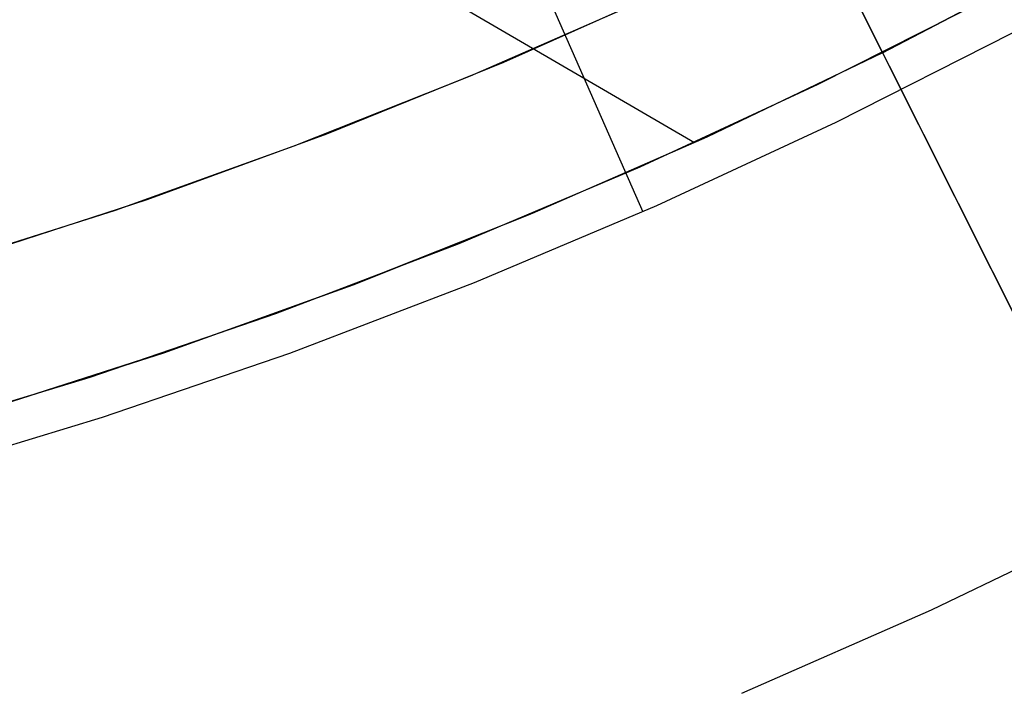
# Model space of a CAD drawing. Header units: millimetres. Extents: x 10802 to 11966, y -167 to 850.
# Tile 42 of 182: x 11405 to 11418, y 407 to 416. Entities that reach past the tile are written whole.
import ezdxf

# ---------------------------------------------------------------- set-up
doc = ezdxf.new("R2010")
doc.units = ezdxf.units.MM
doc.layers.add('1', color=7, linetype='Continuous')
doc.layers.add('color', color=7, linetype='Continuous')

msp = doc.modelspace()

# ---------------------------------------------------------------- linework, layer by layer
at = {"layer": '1', "color": 29, "true_color": 0x4d342b}
for p, q in [((11382.395, 432.851, 34.462), (11413.676, 414.601, 34.462)), ((11408.798, 423.209, 76.062), (11412.987, 413.684, 65.657)), ((11417.637, 416.549, 46.264), (11415.312, 415.371, 46.264)), ((11417.637, 416.549, 34.462), (11415.312, 415.371, 34.462)), ((11417.637, 416.549, 40.363), (11415.312, 415.371, 40.363)), ((11415.555, 414.871, 65.657), (11417.897, 416.058, 65.657)), ((11415.312, 415.371, 46.264), (11412.948, 414.274, 46.264)), ((11415.312, 415.371, 34.462), (11412.948, 414.274, 34.462)), ((11415.312, 415.371, 40.363), (11412.948, 414.274, 40.363)), ((11413.173, 413.766, 65.657), (11415.555, 414.871, 65.657)), ((11412.948, 414.274, 46.264), (11410.546, 413.259, 46.264)), ((11412.948, 414.274, 34.462), (11410.546, 413.259, 34.462)), ((11412.948, 414.274, 40.363), (11410.546, 413.259, 40.363)), ((11410.754, 412.744, 65.657), (11413.173, 413.766, 65.657)), ((11410.546, 413.259, 46.264), (11408.111, 412.329, 46.264)), ((11410.546, 413.259, 34.462), (11408.111, 412.329, 34.462)), ((11410.546, 413.259, 40.363), (11408.111, 412.329, 40.363)), ((11408.3, 411.807, 65.657), (11410.754, 412.744, 65.657)), ((11408.111, 412.329, 46.264), (11405.645, 411.484, 46.264)), ((11408.111, 412.329, 34.462), (11405.645, 411.484, 34.462)), ((11408.111, 412.329, 40.363), (11405.645, 411.484, 40.363)), ((11405.816, 410.956, 65.657), (11408.3, 411.807, 65.657)), ((11405.645, 411.484, 46.264), (11403.152, 410.725, 46.264)), ((11405.645, 411.484, 34.462), (11403.152, 410.725, 34.462)), ((11405.645, 411.484, 40.363), (11403.152, 410.725, 40.363)), ((11403.304, 410.192, 65.657), (11405.816, 410.956, 65.657))]:
    msp.add_line(p, q, dxfattribs=at)
at = {"layer": 'color', "color": 254, "true_color": 0xcad1ee}
for p, q in [((11409.942, 428.23, 17.162), (11448.881, 350.533, -19.881)), ((11416.173, 415.795, 34.462), (11415.277, 417.583, 34.462)), ((11418.468, 416.995, 34.462), (11416.173, 415.795, 34.462)), ((11418.468, 416.995, 23.935), (11416.173, 415.795, 23.935)), ((11416.173, 415.795, 13.408), (11418.443, 416.982, 13.408)), ((11411.143, 415.67, 14.26), (11413.46, 416.704, 14.26)), ((11413.005, 416.493, 34.462), (11410.697, 415.482, 34.462)), ((11413.005, 416.493, 24.361), (11410.697, 415.482, 24.361)), ((11416.173, 415.795, 34.462), (11413.839, 414.675, 34.462)), ((11416.173, 415.795, 23.935), (11413.839, 414.675, 23.935)), ((11416.173, 415.795, 13.408), (11413.865, 414.687, 13.408)), ((11416.173, 415.795, 34.462), (11416.173, 415.795, 13.408)), ((11416.173, 415.795, 13.408), (11450.849, 346.606, -19.579)), ((11408.792, 414.718, 14.26), (11411.143, 415.67, 14.26)), ((11410.697, 415.482, 34.462), (11408.355, 414.552, 34.462)), ((11410.697, 415.482, 24.361), (11408.355, 414.552, 24.361)), ((11406.408, 413.848, 14.26), (11408.792, 414.718, 14.26)), ((11413.865, 414.687, 13.408), (11411.519, 413.659, 13.408)), ((11408.355, 414.552, 34.462), (11405.982, 413.702, 34.462)), ((11408.355, 414.552, 24.361), (11405.982, 413.702, 24.361)), ((11413.839, 414.675, 34.462), (11411.467, 413.637, 34.462)), ((11413.839, 414.675, 23.935), (11411.467, 413.637, 23.935)), ((11403.996, 413.061, 14.26), (11406.408, 413.848, 14.26)), ((11405.982, 413.702, 34.462), (11403.582, 412.935, 34.462)), ((11405.982, 413.702, 24.361), (11403.582, 412.935, 24.361)), ((11411.467, 413.637, 34.462), (11409.061, 412.681, 34.462)), ((11411.467, 413.637, 23.935), (11409.061, 412.681, 23.935)), ((11411.519, 413.659, 13.408), (11409.14, 412.71, 13.408)), ((11409.061, 412.681, 34.462), (11406.624, 411.808, 34.462)), ((11409.061, 412.681, 23.935), (11406.624, 411.808, 23.935)), ((11409.14, 412.71, 13.408), (11406.73, 411.844, 13.408)), ((11406.624, 411.808, 34.462), (11404.157, 411.02, 34.462)), ((11406.624, 411.808, 23.935), (11404.157, 411.02, 23.935)), ((11406.73, 411.844, 13.408), (11404.292, 411.061, 13.408)), ((11419.296, 409.586, 8.272), (11416.816, 408.395, 8.272)), ((11416.816, 408.395, 8.272), (11414.298, 407.287, 8.272))]:
    msp.add_line(p, q, dxfattribs=at)
at = {"layer": 'color'}
for p, q in [((11413.005, 416.493, 34.462), (11410.697, 415.482, 34.462)), ((11410.697, 415.482, 34.462), (11408.355, 414.552, 34.462)), ((11408.355, 414.552, 34.462), (11405.982, 413.702, 34.462)), ((11405.982, 413.702, 34.462), (11403.582, 412.935, 34.462))]:
    msp.add_line(p, q, dxfattribs=at)

doc.saveas('drawing.dxf')
